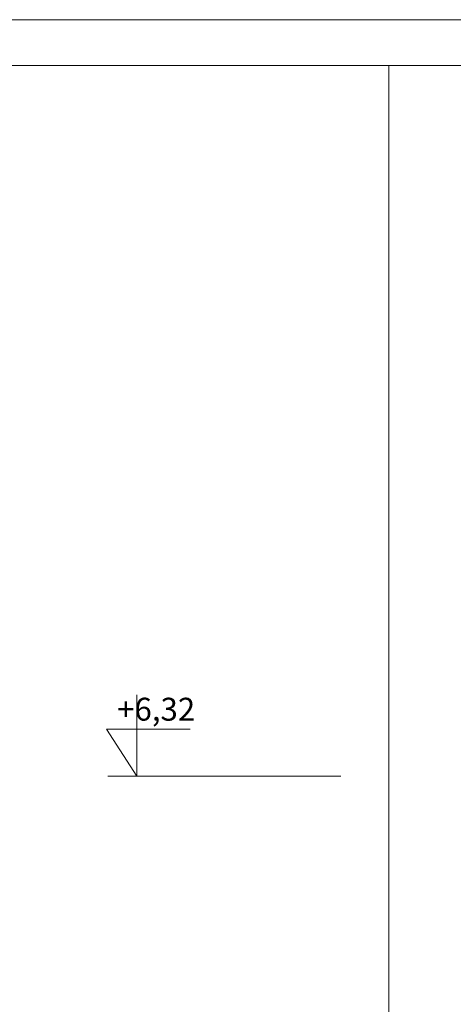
# Model space of a CAD drawing. Header units: millimetres. Extents: x -115268 to 140687, y -37779 to 24471.
# Tile 200 of 256: x 80153 to 80437, y -10397 to -9753. Entities that reach past the tile are written whole.
import ezdxf

# ---------------------------------------------------------------- set-up
doc = ezdxf.new("R2010")
doc.units = ezdxf.units.MM
doc.layers.get('0').update_dxf_attribs({"lineweight": 9})
doc.layers.add('A_CIENKA', color=7, linetype='Continuous', lineweight=9)
doc.layers.add('A_RAMKA', color=7, linetype='Continuous', lineweight=9)
doc.layers.add('A_WYMIAR', color=253, linetype='Continuous', lineweight=5, transparency=0.2)

# ---------------------------------------------------------------- blocks, each defined once
blk = doc.blocks.new('METRYKA11')
blk.add_line((7511378.67, 5508935.17), (7511378.67, 5506025.17))
blk.add_lwpolyline([(7511378.67, 5508935.17), (7511878.67, 5508935.17)])

msp = doc.modelspace()

# ---------------------------------------------------------------- linework, layer by layer
at = {"layer": 'A_CIENKA'}
for p, q in [((80229.36832, -10194.51564), (80229.36832, -10247.94379)), ((80229.36832, -10217.1607), (80209.36832, -10217.1607)), ((80209.36832, -10217.1607), (80229.36832, -10247.94379)), ((80229.36832, -10217.1607), (80264.27872, -10217.1607))]:
    msp.add_line(p, q, dxfattribs=at)
at = {"layer": 'A_CIENKA', "color": 1}
msp.add_lwpolyline([(76728.61226, -9752.52253), (80928.61226, -9752.52253), (80928.61226, -12722.52253), (76728.61226, -12722.52253), (76728.61226, -9752.52253)], dxfattribs=at)
at = {"layer": 'A_RAMKA'}
msp.add_lwpolyline([(76908.61226, -9782.52253), (80894.42643, -9782.52253), (80894.42643, -12692.52253), (76908.61226, -12692.52253)], close=True, dxfattribs=at)
at = {"layer": 'A_WYMIAR'}
msp.add_line((80362.85402, -10247.93695), (80210.35402, -10247.93695), dxfattribs=at)

# ---------------------------------------------------------------- block references
at = {"layer": 'A_CIENKA'}
msp.add_blockref('METRYKA11', (-7430984.24312, -5518717.6951), dxfattribs=at)

# ---------------------------------------------------------------- texts
at = {"layer": 'A_CIENKA', "insert": (80216.38008, -10196.54498), "char_height": 15, "attachment_point": 1}
msp.add_mtext_dynamic_manual_height_columns('+6,32', width=104.1528188, gutter_width=17.5, heights=[0], dxfattribs=at)

doc.saveas('drawing.dxf')
